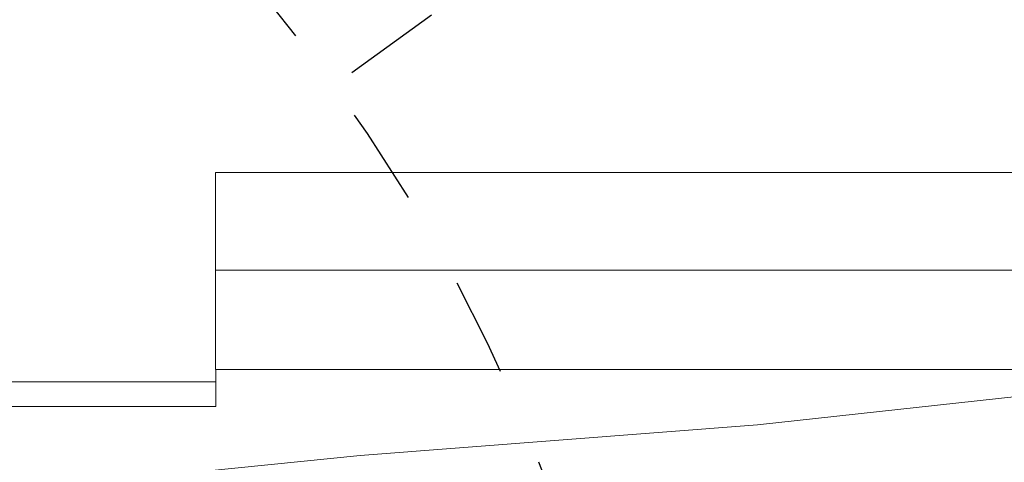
# Model space of a CAD drawing. Header units: metres. Extents: x -373759 to -373409, y 810976 to 811228.
# Tile 30 of 153: x -373659.38 to -373649.38, y 811123 to 811127.49. Entities that reach past the tile are written whole.
import ezdxf

# ---------------------------------------------------------------- set-up
doc = ezdxf.new("R2010")
doc.units = ezdxf.units.M
doc.header["$XCLIPFRAME"] = 2
doc.linetypes.add('TRAÇO 1mm', pattern=[2, 1, -1])
for name, color, linetype, lineweight, true_color in [('A-DETL', 7, 'Continuous', 5, 0x00a600), ('BASE ALAMEDA JULIO MULLER 1_explodidoR01_dwg', 7, 'Continuous', 5, 0x767676), ('Curva_Intermediária', 7, 'Continuous', 9, 0x656565)]:
    doc.layers.add(name, color=color, linetype=linetype, lineweight=lineweight, true_color=true_color)
for name, color, linetype, lineweight in [('A-FLOR', 7, 'Continuous', 5), ('I-WALL', 7, 'Continuous', 5), ('S-BEAM', 7, 'Continuous', 5)]:
    doc.layers.add(name, color=color, linetype=linetype, lineweight=lineweight)
picture_1 = doc.add_image_def('image1.jpg', size_in_pixel=(999, 584))

# ---------------------------------------------------------------- blocks, each defined once
blk = doc.blocks.new('BASE ALAMEDA JULIO MULLER 1_explodidoR01_dwg-478056-PISTA INFERIOR PARTE 1')
at = {"layer": 'Curva_Intermediária', "color": 9, "lineweight": 5, "true_color": 0xc0c0c0, "flags": 128}
blk.add_lwpolyline([(-17184.7, 903543.8), (-19014.5, 903963.2), (-23038.5, 904643.2), (-27006.5, 905443.2), (-28829, 905766.3)], dxfattribs=at)
blk = doc.blocks.new('PFC-Parallel Flange Channel - 90x300-3727615-PISTA INFERIOR PARTE 1')
at = {"layer": 'S-BEAM', "color": 1, "true_color": 0xff0000}
for p, q in [((-281138.8, 862016.8), (-281139.8, 862016.8)), ((-281115.7, 862016.8), (-281116.7, 862016.8))]:
    blk.add_line(p, q, dxfattribs=at)

msp = doc.modelspace()

# ---------------------------------------------------------------- linework, layer by layer
at = {"color": 6, "linetype": 'TRAÇO 1mm', "lineweight": 30}
msp.add_line((-373656.0096, 811126.9572), (-373626.6131, 811148.2624), dxfattribs=at)
msp.add_circle((-373669.8776, 811116.8841), 16.9117, dxfattribs=at)
at = {"layer": 'A-DETL', "color": 7}
msp.add_line((-373657.3923, 811124.9523), (-373644.9586, 811124.9523), dxfattribs=at)
at = {"layer": 'A-FLOR'}
for p, q in [((-373657.3923, 811125.9438), (-373644.9577, 811125.9438)), ((-373657.3923, 811123.9438), (-373657.3923, 811125.9438)), ((-373645.9574, 811123.9438), (-373657.3923, 811123.9438)), ((-373657.3898, 811123.8188), (-373657.3898, 811123.9438))]:
    msp.add_line(p, q, dxfattribs=at)
at = {"layer": 'I-WALL'}
for p, q in [((-373666.5295, 811123.8189), (-373657.3898, 811123.8188)), ((-373657.3898, 811123.5688), (-373657.3898, 811123.8188)), ((-373657.3898, 811123.5688), (-373666.6233, 811123.5689))]:
    msp.add_line(p, q, dxfattribs=at)

# ---------------------------------------------------------------- block references
at = {"layer": 'BASE ALAMEDA JULIO MULLER 1_explodidoR01_dwg', "color": 9, "true_color": 0xc0c0c0, "xscale": 0.0009999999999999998, "yscale": 0.0009999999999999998, "zscale": 0.0009999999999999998, "rotation": 15.8306522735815}
msp.add_blockref('BASE ALAMEDA JULIO MULLER 1_explodidoR01_dwg-478056-PISTA INFERIOR PARTE 1', (-373382.9422, 810259.3357), dxfattribs=at)
at = {"layer": 'S-BEAM', "color": 1, "true_color": 0xff0000, "xscale": 0.001, "yscale": 0.001, "zscale": 0.001}
msp.add_blockref('PFC-Parallel Flange Channel - 90x300-3727615-PISTA INFERIOR PARTE 1', (-373376.25, 810261.927), dxfattribs=at)

# ---------------------------------------------------------------- pictures from other files: only their frames are drawn
image = msp.add_image(picture_1, insert=(-373760.7975, 810990.6628), size_in_units=(351.8083, 205.6617))
image.set_boundary_path([(4.5384, 95.0127), (998.5, 423.3533)])
image.dxf.flags = 15

doc.saveas('drawing.dxf')
